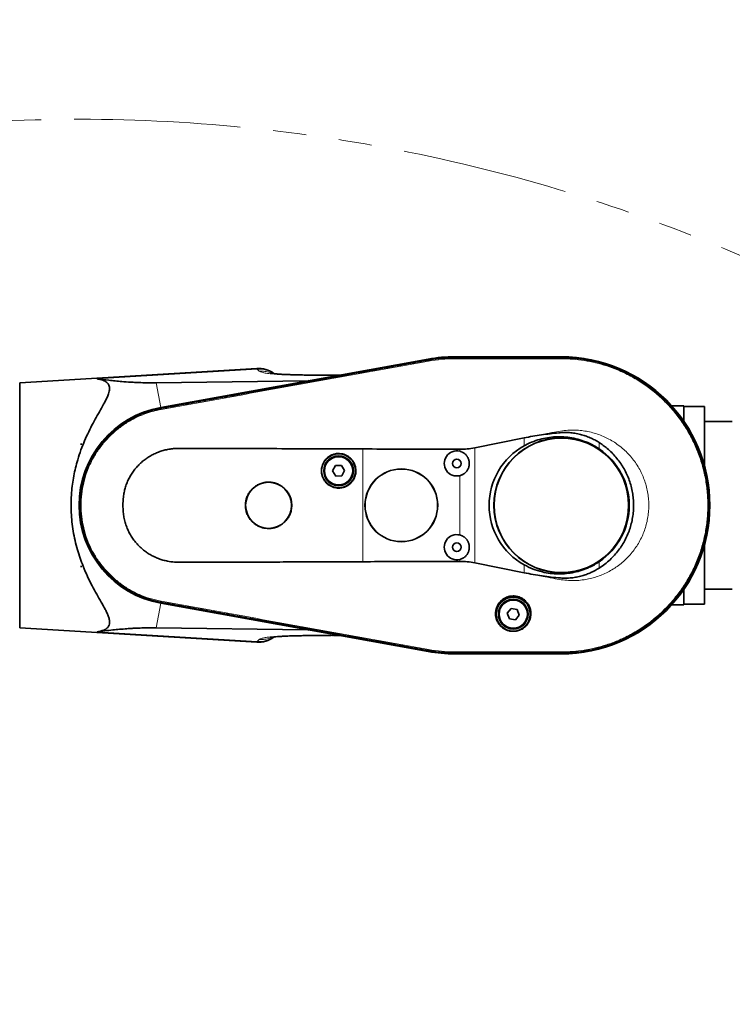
# Model space of a CAD drawing. Header units: millimetres. Extents: x 0 to 14900, y 0 to 10500.
# Tile 27 of 59: x 4832 to 5514, y 6183 to 7124. Entities that reach past the tile are written whole.
import ezdxf

# ---------------------------------------------------------------- set-up
doc = ezdxf.new("R2010")
doc.units = ezdxf.units.MM
doc.header["$LTSCALE"] = 25
doc.linetypes.add('PHANTOM', pattern=[12.7, 6.35, -1.27, 1.27, -1.27, 1.27, -1.27])
doc.styles.add('SLDTEXTSTYLE0', font='TXT', dxfattribs={"width": 0.605})
doc.dimstyles.new('SLDDIMSTYLE0', dxfattribs={"dimtxt": 87.5, "dimasz": 87.5, "dimexe": 0, "dimexo": 0.0625, "dimgap": 21.875, "dimtad": 1, "dimdec": 0, "dimrnd": 1e-09, "dimzin": 12, "dimdsep": 46, "dimtxsty": 'SLDTEXTSTYLE0', "dimsah": 1, "dimcen": 0.09, "dimadec": 0, "dimazin": 3, "dimtfac": 1, "dimtofl": 0, "dimtmove": 0, "dimatfit": 3, "dimfxl": 1, "dimfrac": 2, "dimtolj": 1, "dimtzin": 12, "dimarcsym": 0})

# ---------------------------------------------------------------- blocks, each defined once
blk = doc.blocks.new('_D_5')
at = {"color": 7, "linetype": 'Continuous', "lineweight": 0}
for p, q in [((3807.99, 8065.25), (7066.98, 8065.25)), ((7029.48, 8065.25), (7029.48, 4545.24)), ((3838.89, 4545.24), (7066.98, 4545.24))]:
    blk.add_line(p, q, dxfattribs=at)
at = {"color": 7, "linetype": 'Continuous', "lineweight": 18}
for points in [[(7029.48, 8065.25), (7016.98, 7977.75), (7041.98, 7977.75)], [(7029.48, 4545.24), (7041.98, 4632.74), (7016.98, 4632.74)]]:
    blk.add_solid(points, dxfattribs=at)
at = {"color": 7, "linetype": 'Continuous', "lineweight": 18, "insert": (6916.69, 6171.57), "char_height": 87.5, "attachment_point": 1, "rotation": 90, "style": 'SLDTEXTSTYLE0'}
blk.add_mtext('3520', dxfattribs=at)

msp = doc.modelspace()

# ---------------------------------------------------------------- linework, layer by layer
at = {"color": 7, "linetype": 'Continuous', "lineweight": 35}
for p, q in [((5223.4175951, 6799.9958281), (4967.3980144, 6753.7290551)), ((4967.4109196, 6753.6249279), (5223.2498295, 6799.8752487)), ((5223.3845689, 6799.0987956), (5223.3900177, 6799.0997817)), ((5350.4923585, 6802.2433282), (5248.4923585, 6802.2433282)), ((5248.4923585, 6802.1385659), (5350.4923585, 6802.1385659)), ((5248.4923585, 6801.3483913), (5248.4990783, 6801.3483892)), ((5350.4861179, 6801.3489917), (5350.4923585, 6801.3489939)), ((5059.1753507, 6791.107854), (4832.4923585, 6777.2433282)), ((5131.9481104, 6784.5431416), (5136.2012141, 6784.6846255)), ((5137.9044154, 6784.6217557), (5136.2012141, 6784.6846255)), ((4832.4923585, 6777.2433282), (4832.4923585, 6543.2433282)), ((4963.1349636, 6777.3188671), (5108.2961072, 6779.2710678)), ((4967.5447636, 6752.8845542), (4967.5588697, 6752.8870985)), ((5467.4923615, 6755.2433282), (5456.0338196, 6755.2433282)), ((5467.4923615, 6755.2433282), (5467.4923615, 6740.7107087)), ((5487.4923615, 6754.7433282), (5467.4923615, 6754.7433282)), ((5487.4923615, 6754.7433282), (5487.4923615, 6697.5930163)), ((5513.9923615, 6740.2433282), (5487.4923615, 6740.2433282)), ((4890.5428806, 6718.5715235), (4890.5428806, 6718.7433282)), ((4891.9035348, 6718.7433282), (4890.5428806, 6718.5715235)), ((4890.5428806, 6718.7433282), (4890.6261017, 6718.7433282)), ((4890.6261017, 6718.7433282), (4890.5428806, 6718.5715235)), ((4890.6261017, 6718.7433282), (4891.9035348, 6718.7433282)), ((5267.6635991, 6715.2909217), (5314.9251773, 6724.7874852)), ((5134.4548531, 6698.1532054), (5131.7215274, 6693.0677099)), ((5131.7215274, 6693.0677099), (5134.7590329, 6688.1578327)), ((5140.2256842, 6698.3288237), (5134.4548531, 6698.1532054)), ((5143.2631896, 6693.4189465), (5140.2256842, 6698.3288237)), ((5140.529864, 6688.333451), (5143.2631896, 6693.4189465)), ((5134.7590329, 6688.1578327), (5140.529864, 6688.333451)), ((5487.4923615, 6622.8936401), (5487.4923615, 6565.7433282)), ((4890.5428806, 6601.915133), (4891.9035348, 6601.7433282)), ((4890.5428806, 6601.7433282), (4890.5428806, 6601.915133)), ((4890.5428806, 6601.915133), (4890.6261017, 6601.7433282)), ((4890.6261017, 6601.7433282), (4890.5428806, 6601.7433282)), ((4890.6261017, 6601.7433282), (4891.9035348, 6601.7433282)), ((5314.9251773, 6595.6932965), (5267.6635991, 6605.1888323)), ((5467.4923615, 6579.7759478), (5467.4923615, 6565.2433282)), ((5487.4923615, 6580.2433282), (5513.9923615, 6580.2433282)), ((4967.3865434, 6566.759675), (5223.0446579, 6520.5258292)), ((5223.2498295, 6520.6114078), (4967.4109196, 6566.8617286)), ((4967.5557069, 6567.6004162), (4967.5448142, 6567.6023817)), ((5302.483998, 6561.6562592), (5298.8004426, 6557.2105025)), ((5308.175914, 6560.6890849), (5302.483998, 6561.6562592)), ((5310.1842745, 6555.2761539), (5308.175914, 6560.6890849)), ((5456.0338196, 6565.2433282), (5467.4923615, 6565.2433282)), ((5467.4923615, 6565.7433282), (5487.4923615, 6565.7433282)), ((5298.8004426, 6557.2105025), (5300.8088031, 6551.7975715)), ((5300.8088031, 6551.7975715), (5306.500719, 6550.8303973)), ((5306.500719, 6550.8303973), (5310.1842745, 6555.2761539)), ((4832.4923585, 6543.2433282), (5059.1726714, 6529.3789663)), ((5108.1459074, 6541.2248078), (4963.1201644, 6543.167988)), ((5131.5578394, 6535.8957734), (5131.9735082, 6535.886417)), ((5137.8047847, 6535.8612231), (5136.2012349, 6535.8020317)), ((5223.390017, 6521.386871), (5223.3845688, 6521.387857)), ((5248.4990784, 6519.1382638), (5248.4923585, 6519.1382617)), ((5350.4923585, 6518.3480905), (5248.4923585, 6518.3480905)), ((5248.4923585, 6518.2433282), (5350.4923585, 6518.2433282)), ((5350.4923585, 6519.1372979), (5350.4833125, 6519.1373021))]:
    msp.add_line(p, q, dxfattribs=at)
at = {"color": 8, "linetype": 'Continuous', "lineweight": 18}
for p, q in [((5223.3900177, 6799.0997817), (5223.2498295, 6799.8752487)), ((5223.5727018, 6798.0892436), (5223.3845689, 6799.0987956)), ((5248.4923585, 6801.3483913), (5248.4923585, 6802.1385659)), ((5248.4923585, 6800.3223339), (5248.4990783, 6801.3483892)), ((5350.4861179, 6801.3489917), (5350.4923585, 6800.3229318)), ((5350.4923585, 6801.3489939), (5350.4923585, 6802.1385659)), ((5059.7463473, 6790.3270017), (4906.7345927, 6781.0267254)), ((5061.6694618, 6788.4038872), (5059.7463473, 6790.3270017)), ((5108.2961072, 6779.2710678), (5137.9044154, 6784.6217557)), ((4963.1349636, 6777.3188671), (4967.3980144, 6753.7290551)), ((4967.5447636, 6752.8845542), (4967.4109196, 6753.6249279)), ((4967.7298994, 6751.860455), (4967.5588697, 6752.8870985)), ((5314.9251773, 6717.1447029), (5314.9251773, 6724.7874852)), ((5386.7303789, 6720.201095), (5386.7303789, 6714.128393)), ((5160.4923585, 6606.3520356), (5160.4923585, 6714.1275637)), ((5253.3025588, 6711.9096376), (5253.3025588, 6713.7618089)), ((5267.6635991, 6715.2909217), (5267.6635991, 6605.1888323)), ((5253.3025588, 6631.9096376), (5253.3025588, 6688.5770188)), ((5253.3025588, 6606.7177208), (5253.3025588, 6608.5770188)), ((5386.7303789, 6606.3582635), (5386.7303789, 6600.2798063)), ((5314.9251773, 6595.6932965), (5314.9251773, 6603.3419535)), ((4967.729947, 6568.6264653), (4967.5557069, 6567.6004162)), ((4963.1201644, 6543.167988), (4967.3865434, 6566.759675)), ((4967.5448142, 6567.6023817), (4967.4109196, 6566.8617286)), ((5059.7463473, 6530.1596548), (4906.7345927, 6539.459931)), ((5137.8047847, 6535.8612231), (5108.1459074, 6541.2248078)), ((5059.7463473, 6530.1596548), (5061.6694618, 6532.0827692)), ((5223.390017, 6521.386871), (5223.2498295, 6520.6114078)), ((5223.5727014, 6522.3974105), (5223.3845688, 6521.387857)), ((5248.4923585, 6520.1643205), (5248.4990784, 6519.1382638)), ((5248.4923585, 6519.1382617), (5248.4923585, 6518.3480905)), ((5350.4923585, 6520.163365), (5350.4833125, 6519.1373021)), ((5350.4923585, 6519.1372979), (5350.4923585, 6518.3480905))]:
    msp.add_line(p, q, dxfattribs=at)
at = {"color": 7, "linetype": 'Continuous', "lineweight": 35}
for centre, radius in [((5350.4923585, 6660.2433282), 64.4769774), ((5350.4923585, 6660.2433282), 64.330127), ((5137.4923585, 6693.2433282), 16.25), ((5137.4923585, 6693.2433282), 14.25), ((5137.4923585, 6693.2433282), 13.5), ((5250.4923585, 6700.2433282), 4.15), ((5197.4923585, 6660.2433282), 34.7797384), ((5197.4923585, 6660.2433282), 34.7011267), ((5070.4923585, 6660.2433282), 22.0019772), ((5250.4923585, 6620.2433282), 4.15), ((5304.4923585, 6556.2433282), 16.25), ((5304.4923585, 6556.2433282), 14.25), ((5304.4923585, 6556.2433282), 13.5)]:
    msp.add_circle(centre, radius, dxfattribs=at)
at = {"color": 8, "linetype": 'Continuous', "lineweight": 18}
for centre in [(5137.4923585, 6693.2433282), (5304.4923585, 6556.2433282)]:
    msp.add_circle(centre, 13.85, dxfattribs=at)
at = {"color": 7, "linetype": 'Continuous', "lineweight": 18}
msp.add_arc((3757.9923585, 5325.2433282), 2740.01, 5.0785834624, 154.8428782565, dxfattribs=at)
at = {"color": 7, "linetype": 'PHANTOM', "lineweight": 18}
msp.add_arc((4888.6758285, 5424.1577751), 1605.01, 5.1344227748, 102.1581866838, dxfattribs=at)
at = {"color": 7, "linetype": 'Continuous', "lineweight": 35}
for centre, radius, start, end in [((5248.4923585, 6660.2433282), 141.8952377, 90, 100.2472045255), ((5248.4923585, 6661.2433282), 141, 90, 100.2436917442), ((5350.4923585, 6660.2433282), 142, 270, 90), ((5350.4923585, 6660.2433282), 141.8952377, 270, 90), ((5060.6503522, 6766.1513517), 25, 53.2450592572, 93.3846713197), ((4984.2923585, 6660.2433282), 95, 100.2436917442, 259.7492778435), ((4984.2923585, 6660.2433282), 94.8952377, 100.2472045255, 259.7527954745), ((5250.4923585, 6700.2433282), 12, 76.4565108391, 283.5434891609), ((5350.4923585, 6660.2433282), 64.9368487, 303.9210618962, 56.0789381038), ((5250.4923585, 6620.2433282), 12, 76.4565108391, 283.5434891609), ((5060.6503522, 6554.3353047), 25, 266.6121727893, 306.739905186), ((5248.4923585, 6660.2433282), 141.8952377, 259.7527954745, 270), ((5248.4923585, 6661.2433282), 143, 259.7492778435, 270)]:
    msp.add_arc(centre, radius, start, end, dxfattribs=at)
at = {"color": 8, "linetype": 'Continuous', "lineweight": 18}
for centre, radius, start, end in [((5061.5632249, 6765.7479745), 24.6460873, 55.9717387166, 94.2276054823), ((5061.5570203, 6554.7619247), 24.6688107, 265.7907457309, 304.0398027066)]:
    msp.add_arc(centre, radius, start, end, dxfattribs=at)
at = {"color": 7, "linetype": 'Continuous', "lineweight": 35}
for centre, major_axis, ratio, start_param, end_param in [((5135.6036054, 6790.2236437), (-4.1026518, 5.0626401), 0.5859279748, 2.6685816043, 2.8302501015), ((5123.0785036, 6787.9601604), (15.8515266, 8.3333116), 0.1553294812, 3.4379656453, 3.5996341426), ((5346.554251, 6660.2433282), (65.1921996, 0), 0.9981737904, 2.0773499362, 4.205835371), ((5122.9120033, 6532.5367434), (15.8351561, -8.332127), 0.1555134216, 2.6834198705, 2.845177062), ((5135.5051004, 6530.2593766), (4.1015036, 5.0626932), 0.5860410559, 0.3112158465, 0.472973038)]:
    msp.add_ellipse(centre, major_axis=major_axis, ratio=ratio, start_param=start_param, end_param=end_param, dxfattribs=at)
for points, knots in [([(4967.5588697, 6752.8870985), (4970.8452439, 6753.480804), (4977.4179296, 6754.6682036), (4987.275831, 6756.4538045), (5000.4211305, 6758.8289626), (5016.8525756, 6761.7942945), (5043.1428634, 6766.5434309), (5076.0057431, 6772.477239), (5115.4411589, 6779.5997986), (5148.3039933, 6785.5353023), (5174.5942324, 6790.2842504), (5191.0256279, 6793.2524002), (5204.0867006, 6795.6129175), (5213.7777153, 6797.362096), (5220.1822829, 6798.5198954), (5223.3845689, 6799.0987956)], [0, 0, 0, 0, 0.0385379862, 0.07707524, 0.1156129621, 0.1926873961, 0.2697618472, 0.4239107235, 0.5780595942, 0.7322084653, 0.8092829, 0.8863573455, 0.924894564, 0.9624472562, 1, 1, 1, 1]), ([(5223.3900177, 6799.0997817), (5226.6853192, 6799.6245251), (5232.4837624, 6800.5478684), (5240.8759645, 6801.2246515), (5245.9511042, 6801.3071048), (5248.4923585, 6801.3483913)], [0, 0, 0, 0, 0.39660071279, 0.6978622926, 1, 1, 1, 1]), ([(5248.4990783, 6801.3483892), (5251.8339842, 6801.3480929), (5258.5037217, 6801.3475003), (5271.8430956, 6801.3491921), (5288.5172816, 6801.3481722), (5308.8499159, 6801.3482388), (5326.0095411, 6801.349065), (5339.9961691, 6801.3473343), (5346.9894564, 6801.3484392), (5350.4861179, 6801.3489917)], [0, 0, 0, 0, 0.0980979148, 0.1961936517, 0.3923850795, 0.5885764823, 0.7942879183, 0.8971434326, 1, 1, 1, 1]), ([(5350.4923585, 6801.3489939), (5353.8572929, 6801.2793566), (5360.5868602, 6801.1400883), (5370.6462044, 6800.0128408), (5380.6025245, 6798.2234525), (5390.4210027, 6795.7068317), (5400.0172018, 6792.5006207), (5409.3748411, 6788.6075884), (5418.4142521, 6784.0625187), (5427.1196019, 6778.8725592), (5435.4164088, 6773.0818058), (5443.2902351, 6766.7004397), (5450.6739792, 6759.7830819), (5457.5548733, 6752.3418476), (5463.8741348, 6744.4401701), (5469.6205507, 6736.0916582), (5474.7451705, 6727.3676754), (5479.2392863, 6718.2835289), (5483.06436, 6708.9166534), (5486.2137337, 6699.2833701), (5488.6606005, 6689.4659185), (5490.4006569, 6679.48138), (5491.4189686, 6669.414966), (5491.7137633, 6659.2842272), (5491.2826781, 6649.1756355), (5490.1264897, 6639.1067747), (5488.2548817, 6629.1635944), (5485.6709249, 6619.3634907), (5482.3970814, 6609.7900138), (5478.438984, 6600.45984), (5473.8304335, 6591.452584), (5468.5794155, 6582.7839245), (5462.7305112, 6574.5280095), (5456.2940506, 6566.6991641), (5449.3250995, 6559.3640986), (5441.8357588, 6552.5355969), (5433.889914, 6546.2719607), (5425.5012685, 6540.5842757), (5416.7414369, 6535.5211452), (5407.6258823, 6531.0911669), (5398.2326545, 6527.3312001), (5388.5773855, 6524.2500097), (5378.7425863, 6521.8710738), (5369.0784192, 6520.2675684), (5359.6524627, 6519.3085655), (5353.5500281, 6519.1944675), (5350.4923585, 6519.1372979)], [0, 0, 0, 0, 0.0227722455, 0.0455424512, 0.0684304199, 0.0912006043, 0.1140888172, 0.1368589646, 0.1597465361, 0.1825166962, 0.2054044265, 0.2281745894, 0.251062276, 0.2738324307, 0.2967200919, 0.3194902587, 0.3423779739, 0.3651481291, 0.3880357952, 0.4108059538, 0.4336936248, 0.4564637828, 0.4793514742, 0.5021216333, 0.5250092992, 0.547779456, 0.5706671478, 0.5934373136, 0.6163249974, 0.6390951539, 0.6619828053, 0.6847529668, 0.7076406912, 0.7304108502, 0.753298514, 0.776068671, 0.7989563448, 0.8217265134, 0.8446142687, 0.8673844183, 0.8902719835, 0.913042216, 0.9359306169, 0.958700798, 0.9793067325, 1, 1, 1, 1]), ([(5131.9472579, 6784.6106724), (5130.9932474, 6784.5895593), (5127.4364322, 6784.5108439), (5121.8156017, 6784.4928727), (5115.2701201, 6784.5263158), (5109.5823783, 6784.628755), (5104.2540388, 6784.771948), (5099.0827923, 6784.8870456), (5094.1185989, 6785.0148143), (5089.6252537, 6785.1560723), (5085.4650833, 6785.3224666), (5081.6243903, 6785.524362), (5078.5701312, 6785.7424271), (5076.2297717, 6785.9620079), (5074.5403058, 6786.1627671), (5073.5123199, 6786.3080896), (5072.9824659, 6786.3930302), (5072.9213027, 6786.3943381), (5072.8930101, 6786.3949431)], [0, 0, 0, 0, 0.0354510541, 0.1321713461, 0.2210793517, 0.302043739, 0.3757689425, 0.4584586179, 0.5314566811, 0.6009833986, 0.6707245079, 0.7406671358, 0.8117431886, 0.8600693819, 0.9074549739, 0.9491422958, 0.9764744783, 1, 1, 1, 1]), ([(4906.7345927, 6539.459931), (4908.1329463, 6539.6911107), (4910.6261841, 6540.1032997), (4913.6253624, 6541.2439723), (4915.9362414, 6542.6830815), (4917.5724747, 6544.571554), (4918.4367176, 6546.9151496), (4918.5115195, 6549.6890008), (4917.8219629, 6552.8328748), (4916.5196465, 6556.2712411), (4914.808345, 6559.8673856), (4912.7492294, 6563.7214359), (4909.9065844, 6568.7690975), (4906.1995476, 6575.2301774), (4901.7285307, 6583.3907113), (4897.2959126, 6592.2642304), (4893.432293, 6601.0989318), (4890.2149916, 6609.6758599), (4887.6029167, 6617.8724281), (4885.3682101, 6626.4794562), (4883.6078659, 6635.3491351), (4882.3687678, 6644.3825402), (4881.6695262, 6653.5672123), (4881.5409101, 6662.9564229), (4881.9909394, 6671.9608615), (4882.9142521, 6680.4390162), (4884.2082501, 6688.3803506), (4885.910978, 6696.219112), (4888.1715262, 6704.5485746), (4891.0502177, 6713.2263179), (4894.5891229, 6722.1573019), (4898.490415, 6730.688186), (4902.6065315, 6738.7315684), (4906.7637833, 6746.2446527), (4910.4543018, 6752.6752801), (4913.3837588, 6757.907298), (4915.5488075, 6762.0986795), (4917.0018225, 6765.3960302), (4917.9086437, 6768.1087355), (4918.3867769, 6770.3123553), (4918.5015998, 6772.3434377), (4918.2296159, 6774.1765705), (4917.5556627, 6775.7859963), (4916.5056637, 6777.1790619), (4915.0936808, 6778.3568954), (4913.0779746, 6779.4784856), (4910.3500056, 6780.4464905), (4907.9430301, 6780.8327842), (4906.7345927, 6781.0267254)], [0, 0, 0, 0, 0.022977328, 0.0409681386, 0.0591241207, 0.0784023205, 0.0964497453, 0.1148002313, 0.1343479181, 0.152120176, 0.1700937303, 0.1880732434, 0.206258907, 0.2372394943, 0.2684430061, 0.3002916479, 0.3323774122, 0.356964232, 0.3816924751, 0.4069112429, 0.4323224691, 0.4569179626, 0.4817235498, 0.5072203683, 0.5329645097, 0.5548506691, 0.5768830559, 0.5993481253, 0.621949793, 0.6503438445, 0.6789579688, 0.7081852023, 0.7375962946, 0.7666060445, 0.7957922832, 0.8182166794, 0.8370334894, 0.8559773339, 0.8689447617, 0.8819094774, 0.8950638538, 0.9082168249, 0.9212123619, 0.9342093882, 0.9473995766, 0.9605925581, 0.9802152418, 1, 1, 1, 1]), ([(4906.7345927, 6781.0267254), (4910.3686984, 6780.5790754), (4915.8266031, 6779.9067694), (4923.7575441, 6779.0959898), (4930.6054438, 6778.4819275), (4937.1731093, 6778.0039994), (4943.4104249, 6777.663555), (4948.8694142, 6777.4397027), (4954.1487016, 6777.3157635), (4959.1288208, 6777.2810003), (4961.7997765, 6777.3062467), (4963.1349636, 6777.3188671)], [0, 0, 0, 0, 0.2430467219, 0.3650212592, 0.486978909, 0.6418181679, 0.7199882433, 0.7981331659, 0.8980310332, 0.9490266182, 1, 1, 1, 1]), ([(4967.5448142, 6567.6023817), (4965.8998228, 6567.9264258), (4962.6048198, 6568.5755031), (4956.8494147, 6570.1223603), (4950.3085678, 6572.3354856), (4943.1357976, 6575.4616521), (4936.2303881, 6579.1779812), (4929.6729837, 6583.4457343), (4923.4786799, 6588.253786), (4917.7185002, 6593.5473428), (4912.4057092, 6599.3140787), (4907.6009541, 6605.487675), (4903.3157645, 6612.0537686), (4899.5636443, 6619.0031065), (4896.3720628, 6626.3309348), (4893.823387, 6633.8882479), (4891.9337343, 6641.5778765), (4890.704142, 6649.3052364), (4890.1191294, 6657.125822), (4890.1849765, 6664.9492565), (4890.9015003, 6672.7571738), (4892.2608535, 6680.4601668), (4894.2596326, 6688.0409554), (4896.89918, 6695.4835351), (4900.1948723, 6702.7640912), (4904.0926649, 6709.7217403), (4908.5310593, 6716.2793654), (4913.4396234, 6722.3725071), (4918.8488481, 6728.0494443), (4924.6970581, 6733.2450582), (4930.9706115, 6737.9479723), (4937.6106511, 6742.1123065), (4944.604056, 6745.7242073), (4951.9417429, 6748.7700759), (4958.3131459, 6750.7914835), (4963.5509583, 6752.110718), (4966.2126286, 6752.6264409), (4967.5447636, 6752.8845542)], [0, 0, 0, 0, 0.0191950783, 0.0384487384, 0.0682124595, 0.0981828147, 0.1279465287, 0.1579168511, 0.1876764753, 0.2176427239, 0.2474023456, 0.2773684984, 0.3071260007, 0.3370901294, 0.3677056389, 0.3985461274, 0.4283105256, 0.4582816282, 0.4880460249, 0.5180169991, 0.5477716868, 0.5777329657, 0.6074876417, 0.6374486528, 0.668060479, 0.698897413, 0.7286645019, 0.7586382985, 0.7883964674, 0.81836129, 0.8481194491, 0.8780841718, 0.9080147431, 0.938155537, 0.96895921, 0.9844644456, 1, 1, 1, 1]), ([(5314.9251773, 6724.7874852), (5320.4055562, 6725.7537739), (5328.6330706, 6727.2044317), (5339.6879818, 6728.6856279), (5346.9385275, 6729.4972542), (5353.141999, 6729.892499), (5358.3271909, 6729.7790918), (5363.525888, 6729.1660157), (5368.5698465, 6728.1333014), (5373.3779473, 6726.7122267), (5377.9663857, 6724.936168), (5382.4520458, 6722.800542), (5385.3042574, 6721.0675837), (5386.7303789, 6720.201095)], [0, 0, 0, 0, 0.225839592, 0.3390456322, 0.4522372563, 0.5215445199, 0.590804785, 0.6620692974, 0.7333342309, 0.7991181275, 0.8649046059, 0.9324515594, 1, 1, 1, 1]), ([(5314.9251773, 6717.1447029), (5316.7471882, 6718.0920735), (5320.3912329, 6719.9868268), (5326.6256788, 6722.3789295), (5333.5572293, 6724.3039433), (5341.1663048, 6725.5233182), (5348.8963658, 6725.9091537), (5356.6541272, 6725.4079696), (5364.3427354, 6724.0481339), (5372.0181036, 6721.765299), (5379.5906123, 6718.5616365), (5384.3504892, 6715.6061206), (5386.7303789, 6714.128393)], [0, 0, 0, 0, 0.0815939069, 0.1631888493, 0.2649216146, 0.366971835, 0.468706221, 0.5716789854, 0.6749802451, 0.7779467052, 0.8889756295, 1, 1, 1, 1]), ([(5386.7303789, 6720.201095), (5388.0381599, 6719.3286783), (5390.659477, 6717.5800056), (5394.6685358, 6714.3902365), (5398.7482165, 6710.6520078), (5402.7991724, 6706.2507612), (5406.5091525, 6701.4677291), (5409.7915925, 6696.3998891), (5412.610046, 6691.1118643), (5414.9726589, 6685.6234085), (5416.8893852, 6679.887558), (5418.3026053, 6674.0244539), (5419.2105891, 6668.1095797), (5419.6201201, 6662.1580634), (5419.5355124, 6656.1215125), (5418.9312823, 6650.1273877), (5417.8303062, 6644.2482794), (5416.252631, 6638.493281), (5414.1690911, 6632.8249475), (5411.6142964, 6627.3660137), (5408.6280029, 6622.1789071), (5405.2294026, 6617.2686556), (5401.3875586, 6612.6020769), (5397.0168802, 6608.1528754), (5392.1609121, 6603.9613444), (5388.5456358, 6601.510429), (5386.7303789, 6600.2798063)], [0, 0, 0, 0, 0.0330668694, 0.0662792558, 0.107686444, 0.149383, 0.1919893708, 0.2349073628, 0.2762750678, 0.3179315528, 0.3604954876, 0.4033734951, 0.4446776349, 0.4862686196, 0.528757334, 0.5715584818, 0.6128738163, 0.6544737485, 0.6969769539, 0.7397932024, 0.7811399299, 0.822773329, 0.8653095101, 0.9081594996, 0.9538862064, 1, 1, 1, 1]), ([(5160.4923585, 6714.1275637), (5148.3508892, 6714.1743243), (5124.0653436, 6714.2678557), (5087.6455102, 6714.3808923), (5051.2426693, 6714.4649561), (5021.8871804, 6714.5620572), (4999.5740968, 6714.5394231), (4987.8490969, 6714.7173252), (4979.6889494, 6714.4968839), (4975.1192783, 6713.9294535), (4970.682042, 6712.8947163), (4966.3561807, 6711.6032092), (4962.1746471, 6709.8979537), (4958.0952301, 6707.8461765), (4954.2213793, 6705.4485719), (4950.5944739, 6702.7488896), (4947.2117272, 6699.7649355), (4944.057997, 6696.4608885), (4941.2311752, 6692.9094744), (4938.747935, 6689.1705686), (4936.6099551, 6685.252714), (4934.8007713, 6681.1026968), (4933.3854972, 6676.8699953), (4932.3645247, 6672.6197816), (4931.453827, 6666.9490076), (4931.1320805, 6660.9924136), (4931.3854062, 6654.8494384), (4931.9663108, 6649.9793468), (4932.9632829, 6645.1187459), (4934.3973952, 6640.4455068), (4936.2289417, 6636.0209564), (4938.4204044, 6631.8417019), (4941.0328215, 6627.8363042), (4943.9102932, 6624.2000877), (4946.9750469, 6620.960153), (4950.1723635, 6618.0841169), (4953.6321419, 6615.4498413), (4957.3356086, 6613.0833576), (4961.2476185, 6611.021333), (4965.3188598, 6609.2695627), (4969.5423993, 6607.889515), (4974.5861233, 6606.6382218), (4980.5453917, 6605.8599265), (4989.6249635, 6605.8318707), (5005.4018786, 6605.9503737), (5027.8909034, 6605.9395372), (5054.6148665, 6606.0194693), (5081.192276, 6606.0831824), (5116.4262622, 6606.1860785), (5142.8643398, 6606.2856468), (5160.4923585, 6606.3520356)], [0, 0, 0, 0, 0.0696138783, 0.1392427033, 0.2088573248, 0.2784735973, 0.3078179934, 0.3371682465, 0.3459844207, 0.3548500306, 0.3636710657, 0.3722513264, 0.3808933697, 0.3897217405, 0.3986150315, 0.4071963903, 0.4158370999, 0.4246695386, 0.4335710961, 0.4420347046, 0.4505609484, 0.45928901, 0.4680878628, 0.476205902, 0.4843759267, 0.501027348, 0.5102876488, 0.51960556, 0.5291314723, 0.5387438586, 0.5476742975, 0.5566802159, 0.5659250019, 0.5752500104, 0.5834394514, 0.5916824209, 0.6000915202, 0.6085572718, 0.6170629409, 0.6256252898, 0.6341320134, 0.6426943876, 0.6555932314, 0.6686726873, 0.6949790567, 0.746437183, 0.7979143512, 0.848418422, 0.8989305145, 1, 1, 1, 1]), ([(5154.0039669, 6693.2433282), (5153.9618696, 6694.158545), (5153.8981729, 6695.5433444), (5153.5013775, 6697.359986), (5153.1305681, 6698.5902228), (5152.5871514, 6699.9962231), (5151.7575608, 6701.6611106), (5150.6402076, 6703.293694), (5149.1921276, 6704.9571298), (5147.8003967, 6706.1994452), (5146.2691387, 6707.2503121), (5144.6553826, 6708.1680824), (5142.9312682, 6708.8792904), (5141.1391501, 6709.3638118), (5139.3128618, 6709.6955494), (5137.4508135, 6709.7958959), (5135.5995877, 6709.6598827), (5133.7665898, 6709.3684067), (5131.9763858, 6708.846765), (5130.2745567, 6708.1056769), (5128.641283, 6707.2238906), (5127.1244842, 6706.1389732), (5125.7637869, 6704.876375), (5124.8265335, 6703.846485), (5123.9831441, 6702.748037), (5123.227149, 6701.570365), (5122.5756858, 6700.3356046), (5121.8508761, 6698.6265257), (5121.3438392, 6696.8311304), (5121.0018513, 6694.5401889), (5120.9610154, 6692.6752047), (5121.1537827, 6690.8284472), (5121.5027274, 6689.0046225), (5122.0814738, 6687.231503), (5122.8745945, 6685.5526147), (5123.8074962, 6683.9471382), (5124.9405324, 6682.4655403), (5126.2445035, 6681.1439336), (5127.3069994, 6680.2363044), (5128.4384541, 6679.4245001), (5129.6271842, 6678.7137961), (5130.8844847, 6678.0991414), (5132.1866982, 6677.5948403), (5133.96806, 6677.0729127), (5135.8095313, 6676.7772627), (5137.665019, 6676.7179059), (5139.5186607, 6676.8150927), (5141.3539161, 6677.1457053), (5143.1242931, 6677.7038633), (5144.8411708, 6678.409125), (5146.4634763, 6679.3285425), (5147.9493135, 6680.4411991), (5149.3360704, 6681.6750064), (5150.5627696, 6683.0797018), (5151.596687, 6684.6214123), (5152.2720701, 6685.8392754), (5152.8401654, 6687.1022612), (5153.3056653, 6688.4223092), (5153.6833698, 6689.8885473), (5153.9507909, 6691.5018085), (5153.986176, 6692.6606764), (5154.0039669, 6693.2433282)], [0, 0, 0, 0, 0.0264541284, 0.0400273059, 0.0537003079, 0.0636153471, 0.0836322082, 0.1074027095, 0.1206421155, 0.1474258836, 0.1610979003, 0.1743470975, 0.2011145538, 0.2147843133, 0.2280317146, 0.2547954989, 0.2684633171, 0.2817103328, 0.3084732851, 0.3221406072, 0.3353887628, 0.3621539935, 0.3758224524, 0.3890723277, 0.4024150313, 0.4158647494, 0.429535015, 0.4427741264, 0.4695571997, 0.483228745, 0.5097772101, 0.5232527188, 0.5369246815, 0.56347321, 0.5769487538, 0.5906207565, 0.6171690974, 0.6306445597, 0.6443164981, 0.65756725, 0.6709108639, 0.6843615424, 0.6980328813, 0.7112821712, 0.7380498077, 0.7517196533, 0.7649672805, 0.7917315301, 0.8053995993, 0.8186465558, 0.8454093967, 0.8590766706, 0.8723245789, 0.8990893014, 0.9127574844, 0.9260074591, 0.9393502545, 0.9528000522, 0.9664703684, 0.9831420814, 1, 1, 1, 1]), ([(5160.4923585, 6714.1275637), (5184.7743469, 6713.9824401), (5215.7108923, 6713.7975449), (5246.647902, 6713.768135), (5253.3025588, 6713.7618089)], [0, 0, 0, 0, 0.7848965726, 1, 1, 1, 1]), ([(5253.3025588, 6713.7618089), (5255.7033681, 6713.8282874), (5260.5348675, 6713.9620718), (5265.277578, 6714.8461492), (5267.6635991, 6715.2909217)], [0, 0, 0, 0, 0.4969077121, 1, 1, 1, 1]), ([(5253.3025588, 6711.9096376), (5253.5112698, 6711.8559141), (5253.9293022, 6711.74831), (5254.5462884, 6711.543639), (5255.1549567, 6711.3070501), (5255.8540876, 6710.9895172), (5256.6317307, 6710.5699744), (5257.4738122, 6710.0208466), (5258.2762571, 6709.3954609), (5259.0210449, 6708.7051717), (5259.7004322, 6707.959757), (5260.3143653, 6707.1621225), (5260.8655185, 6706.3054288), (5261.3404992, 6705.4066406), (5261.7352671, 6704.4776245), (5262.0508025, 6703.5211829), (5262.2874633, 6702.5296996), (5262.4381329, 6701.5241195), (5262.5030553, 6700.5170562), (5262.484227, 6699.5108638), (5262.3795117, 6698.4977705), (5262.1891147, 6697.4997242), (5261.9174038, 6696.5285263), (5261.567009, 6695.5857407), (5261.1333992, 6694.6648721), (5260.6238016, 6693.7861371), (5260.0461005, 6692.9592451), (5259.4031703, 6692.1848571), (5258.6888233, 6691.4587214), (5257.9166487, 6690.7975725), (5257.0972865, 6690.2081145), (5256.2338136, 6689.6894556), (5255.3183804, 6689.2416967), (5254.3401451, 6688.8559672), (5253.6553765, 6688.6718716), (5253.3025588, 6688.5770188)], [0, 0, 0, 0, 0.0201867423, 0.0404325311, 0.0608591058, 0.0813468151, 0.1123418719, 0.1435517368, 0.1754385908, 0.2075591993, 0.2385941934, 0.2698444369, 0.3017735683, 0.3339373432, 0.3649861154, 0.396250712, 0.4281963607, 0.4603774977, 0.4913996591, 0.5226374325, 0.5545552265, 0.5867079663, 0.6177167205, 0.6489405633, 0.6808423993, 0.7129783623, 0.7440119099, 0.7752606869, 0.8071882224, 0.8393503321, 0.8704000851, 0.9016656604, 0.9336123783, 0.9657946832, 1, 1, 1, 1]), ([(5092.6716751, 6660.2433282), (5092.6152332, 6661.470671), (5092.5298318, 6663.3277442), (5091.9979426, 6665.7639403), (5091.4560622, 6667.5618844), (5090.5343564, 6669.8751986), (5089.3255088, 6672.0650889), (5087.8550797, 6674.0745561), (5086.2208886, 6675.9528288), (5084.3553604, 6677.618796), (5082.3031525, 6679.0282279), (5080.1396887, 6680.2596652), (5077.8280936, 6681.2142005), (5075.4254068, 6681.8649089), (5073.5881822, 6682.1992877), (5071.739649, 6682.3781601), (5069.8631962, 6682.401302), (5067.9959527, 6682.2649485), (5065.5368608, 6681.8748746), (5063.1342439, 6681.1755248), (5060.2850228, 6679.9358673), (5058.1342755, 6678.6560912), (5056.170245, 6677.1230847), (5054.3435625, 6675.428642), (5052.7380371, 6673.5084469), (5051.3923703, 6671.4114607), (5050.5176046, 6669.7527087), (5049.545881, 6667.4595117), (5048.8662938, 6665.0512374), (5048.4993974, 6662.587936), (5048.3412961, 6660.1035815), (5048.4966646, 6657.6079254), (5048.9648187, 6655.1635226), (5049.6368742, 6652.7678052), (5050.6083099, 6650.4649382), (5051.8579182, 6648.3135055), (5053.2842727, 6646.2747332), (5054.9629266, 6644.4223359), (5056.8540703, 6642.8049446), (5058.3703456, 6641.7153059), (5059.9637729, 6640.7611008), (5061.6491904, 6639.9356204), (5063.2508955, 6639.3139501), (5065.1842733, 6638.7239742), (5067.6292022, 6638.2229299), (5070.893757, 6638.012071), (5073.8527684, 6638.2906437), (5076.2842636, 6638.8336511), (5078.0723123, 6639.3965717), (5080.3764643, 6640.3423404), (5082.5541083, 6641.575822), (5084.5485629, 6643.0689681), (5085.9443899, 6644.3108536), (5087.2244496, 6645.6572784), (5088.3991107, 6647.1218058), (5089.4426301, 6648.6775925), (5090.6500684, 6650.8551848), (5091.5808094, 6653.1781877), (5092.2415346, 6655.7425531), (5092.6003327, 6657.9069542), (5092.6478064, 6659.4616563), (5092.6716751, 6660.2433282)], [0, 0, 0, 0, 0.0264400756, 0.0400060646, 0.0536718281, 0.0669172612, 0.0936770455, 0.1073427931, 0.1205884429, 0.1473486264, 0.1610145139, 0.1742617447, 0.2010250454, 0.2146924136, 0.2279435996, 0.2412875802, 0.2547385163, 0.2684098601, 0.2816546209, 0.3084489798, 0.3221261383, 0.3486924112, 0.362177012, 0.3758582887, 0.4024196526, 0.415901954, 0.4295811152, 0.4428298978, 0.4695968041, 0.4832666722, 0.4965053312, 0.5232515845, 0.5369105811, 0.5501460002, 0.576885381, 0.5905404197, 0.6037821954, 0.6305342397, 0.6441955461, 0.6574480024, 0.6707932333, 0.6842453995, 0.6979179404, 0.7078382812, 0.7278658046, 0.751648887, 0.7782136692, 0.7916975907, 0.8053782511, 0.8186210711, 0.8454118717, 0.859087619, 0.872337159, 0.8856795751, 0.8991290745, 0.9127992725, 0.9260457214, 0.9528075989, 0.9664744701, 0.9831440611, 1, 1, 1, 1]), ([(5253.3025588, 6631.9096376), (5253.5112698, 6631.8559141), (5253.9293022, 6631.74831), (5254.5462884, 6631.543639), (5255.1549567, 6631.3070501), (5255.8540876, 6630.9895172), (5256.6317307, 6630.5699744), (5257.4738122, 6630.0208466), (5258.2762571, 6629.3954609), (5259.0210449, 6628.7051717), (5259.7004322, 6627.959757), (5260.3143653, 6627.1621225), (5260.8655185, 6626.3054288), (5261.3404992, 6625.4066406), (5261.7352671, 6624.4776245), (5262.0508025, 6623.5211829), (5262.2874633, 6622.5296996), (5262.4381329, 6621.5241195), (5262.5030553, 6620.5170562), (5262.484227, 6619.5108638), (5262.3795117, 6618.4977705), (5262.1891147, 6617.4997242), (5261.9174038, 6616.5285263), (5261.567009, 6615.5857407), (5261.1333992, 6614.6648721), (5260.6238016, 6613.7861371), (5260.0461005, 6612.9592451), (5259.4031703, 6612.1848571), (5258.6888233, 6611.4587214), (5257.9166487, 6610.7975725), (5257.0972865, 6610.2081145), (5256.2338136, 6609.6894556), (5255.3183804, 6609.2416967), (5254.3401451, 6608.8559672), (5253.6553765, 6608.6718716), (5253.3025588, 6608.5770188)], [0, 0, 0, 0, 0.0201867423, 0.0404325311, 0.0608591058, 0.0813468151, 0.1123418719, 0.1435517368, 0.1754385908, 0.2075591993, 0.2385941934, 0.2698444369, 0.3017735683, 0.3339373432, 0.3649861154, 0.396250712, 0.4281963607, 0.4603774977, 0.4913996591, 0.5226374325, 0.5545552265, 0.5867079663, 0.6177167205, 0.6489405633, 0.6808423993, 0.7129783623, 0.7440119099, 0.7752606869, 0.8071882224, 0.8393503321, 0.8704000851, 0.9016656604, 0.9336123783, 0.9657946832, 1, 1, 1, 1]), ([(5253.3025588, 6606.7177208), (5242.5333393, 6606.6945701), (5211.5964058, 6606.6280646), (5180.6598357, 6606.4609665), (5160.4923585, 6606.3520356)], [0, 0, 0, 0, 0.3481023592, 1, 1, 1, 1]), ([(5267.6635991, 6605.1888323), (5265.3065557, 6605.6288712), (5260.5642681, 6606.5142139), (5255.7327058, 6606.6496168), (5253.3025588, 6606.7177208)], [0, 0, 0, 0, 0.4970266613, 1, 1, 1, 1]), ([(5386.7303789, 6606.3582635), (5385.1886808, 6605.3736395), (5382.1052659, 6603.4043796), (5376.5780716, 6600.6207294), (5370.1644778, 6598.0942221), (5362.8385471, 6596.1124204), (5355.2945126, 6594.9235467), (5347.6167007, 6594.5915564), (5339.9004824, 6595.102375), (5331.7564509, 6596.5718489), (5323.2916202, 6599.1376839), (5317.7139568, 6601.9405478), (5314.9251773, 6603.3419535)], [0, 0, 0, 0, 0.0725510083, 0.1451028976, 0.2451983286, 0.3456041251, 0.4457067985, 0.5477574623, 0.650127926, 0.7521792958, 0.8760919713, 1, 1, 1, 1]), ([(5386.7303789, 6600.2798063), (5384.1236788, 6598.7550862), (5380.1834409, 6596.4503484), (5374.5118062, 6594.1813024), (5369.9569769, 6592.7160956), (5365.1403948, 6591.6016452), (5360.043363, 6590.854122), (5354.843863, 6590.5758903), (5348.4270032, 6590.8290865), (5340.8850364, 6591.6283547), (5329.3086591, 6593.1763669), (5320.682488, 6594.6858391), (5314.9251773, 6595.6932965)], [0, 0, 0, 0, 0.1220816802, 0.1845363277, 0.2469887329, 0.3157705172, 0.3845529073, 0.4554679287, 0.5264152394, 0.6445833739, 0.7627865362, 1, 1, 1, 1]), ([(5321.4025661, 6556.2433282), (5321.4013983, 6556.8339999), (5321.3990523, 6558.020573), (5321.1538582, 6559.8177587), (5320.7191099, 6561.6202221), (5320.1061068, 6563.2989765), (5319.3605041, 6564.8304115), (5318.512892, 6566.2193404), (5317.5081159, 6567.5537937), (5316.0651035, 6569.1165241), (5314.4337957, 6570.4530173), (5312.6707616, 6571.5335674), (5311.0001716, 6572.354507), (5309.0539355, 6573.038554), (5307.1983379, 6573.4198567), (5305.6962374, 6573.5817003), (5304.0197737, 6573.6436728), (5302.256145, 6573.5027421), (5300.5417603, 6573.1605637), (5298.8785528, 6572.6934561), (5297.2916565, 6572.0452873), (5295.7949619, 6571.2262392), (5294.3490376, 6570.2859354), (5293.0203788, 6569.1848096), (5291.586587, 6567.692655), (5290.4310063, 6566.1951134), (5289.532758, 6564.65615), (5288.6991343, 6562.8846068), (5288.1349922, 6561.2075069), (5287.7605052, 6559.3467213), (5287.5945039, 6557.894291), (5287.5554219, 6556.4007329), (5287.6534704, 6554.8710563), (5287.8928727, 6553.3411088), (5288.2778593, 6551.8183747), (5288.809797, 6550.3200234), (5289.4947759, 6548.8496332), (5290.3362902, 6547.4227271), (5291.3089353, 6546.0947436), (5292.3970718, 6544.8763538), (5293.587726, 6543.7734385), (5294.9190085, 6542.7615708), (5296.7055643, 6541.6664194), (5299.0640599, 6540.6301583), (5301.4526817, 6540.0556977), (5303.7611261, 6539.8086055), (5305.5042803, 6539.8223081), (5307.1945695, 6540.0323741), (5308.8050087, 6540.3547458), (5310.3365144, 6540.8361884), (5311.8036553, 6541.4740251), (5313.2441858, 6542.2265936), (5314.5945215, 6543.1316992), (5316.1109786, 6544.4010814), (5317.3863729, 6545.7181913), (5318.4313091, 6547.1116177), (5319.4608679, 6548.7651838), (5320.2234382, 6550.3768133), (5320.815826, 6552.2138467), (5321.2427694, 6554.0116676), (5321.3401315, 6555.371391), (5321.4025661, 6556.2433282)], [0, 0, 0, 0, 0.0177162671, 0.0355893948, 0.0539822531, 0.0725660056, 0.0879064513, 0.1033704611, 0.1192495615, 0.1352837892, 0.163011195, 0.1771350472, 0.1915246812, 0.2131834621, 0.2320796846, 0.2416479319, 0.2531352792, 0.2763850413, 0.2881725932, 0.2994881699, 0.3223671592, 0.3339488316, 0.345693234, 0.3694226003, 0.381422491, 0.4036201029, 0.4228929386, 0.4326113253, 0.4605197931, 0.4746528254, 0.488954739, 0.5041347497, 0.5194116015, 0.5349903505, 0.5506726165, 0.5665482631, 0.5825378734, 0.5989024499, 0.6154046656, 0.6305828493, 0.646034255, 0.6616318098, 0.6775452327, 0.7040458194, 0.7313343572, 0.7426229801, 0.7654963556, 0.7771101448, 0.7877254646, 0.8091850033, 0.8200434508, 0.8312189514, 0.8537838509, 0.8651832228, 0.8871975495, 0.9062953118, 0.9159191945, 0.9445701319, 0.9590775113, 0.9737580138, 1, 1, 1, 1]), ([(5223.3845688, 6521.387857), (5220.0990747, 6521.9817685), (5213.5281419, 6523.1695815), (5200.386075, 6525.5419544), (5177.3878956, 6529.6986686), (5144.5330128, 6535.6321936), (5105.1072433, 6542.7534436), (5072.2523888, 6548.6868489), (5045.9685056, 6553.4337539), (5026.255574, 6556.9925643), (5009.8281708, 6559.961763), (4996.6861921, 6562.3317241), (4986.902763, 6564.1008454), (4977.1931421, 6565.858767), (4970.7681974, 6567.0198643), (4967.5557069, 6567.6004162)], [0, 0, 0, 0, 0.0385279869, 0.0770553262, 0.1541100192, 0.3082193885, 0.4623287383, 0.616438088, 0.6934927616, 0.7705474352, 0.8476021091, 0.886129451, 0.9246574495, 0.9623285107, 1, 1, 1, 1]), ([(4963.1201644, 6543.167988), (4960.938509, 6543.1827984), (4956.5335306, 6543.212702), (4950.5842445, 6543.094364), (4945.0225158, 6542.9004293), (4939.8683295, 6542.6378508), (4934.1455926, 6542.2692878), (4927.961979, 6541.78066), (4920.9352841, 6541.1141361), (4913.8279809, 6540.3436109), (4909.1000985, 6539.7546209), (4906.7345927, 6539.459931)], [0, 0, 0, 0, 0.0839913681, 0.169586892, 0.2537964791, 0.3381598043, 0.4224793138, 0.5521873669, 0.6819295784, 0.8408595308, 1, 1, 1, 1]), ([(5072.8166576, 6534.0659622), (5072.8615048, 6534.0699734), (5072.9490548, 6534.0778042), (5073.909061, 6534.233165), (5075.4265677, 6534.4348067), (5077.6681382, 6534.6735149), (5080.8649865, 6534.9315819), (5085.1409351, 6535.1792365), (5090.587537, 6535.3988597), (5096.3812523, 6535.5587079), (5102.1888432, 6535.6867124), (5107.7045231, 6535.8209594), (5113.2282376, 6535.9446929), (5118.907825, 6535.9951511), (5124.4957607, 6535.9975632), (5128.4905828, 6535.9440311), (5130.5037008, 6535.9170545)], [0, 0, 0, 0, 0.034609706, 0.0675645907, 0.1093361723, 0.1648406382, 0.2333650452, 0.3141896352, 0.408225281, 0.5149614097, 0.5930772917, 0.67745015, 0.7688222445, 0.842425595, 0.9205932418, 1, 1, 1, 1]), ([(5136.2012349, 6535.8020317), (5135.352775, 6535.7805681), (5134.1077213, 6535.749072), (5132.9204984, 6535.8452593), (5132.5423258, 6535.8758984)], [0, 0, 0, 0, 0.68146455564, 1, 1, 1, 1]), ([(5248.4923585, 6519.1382617), (5245.1562723, 6519.2076001), (5239.2859966, 6519.3296101), (5230.9071845, 6520.1547815), (5225.8981628, 6520.9757773), (5223.390017, 6521.386871)], [0, 0, 0, 0, 0.3965944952, 0.6978593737, 1, 1, 1, 1]), ([(5350.4833125, 6519.1373021), (5347.1481236, 6519.1381296), (5340.4778002, 6519.1397848), (5327.1370076, 6519.1373454), (5310.4610901, 6519.1385056), (5290.128545, 6519.1384088), (5272.9704373, 6519.1375029), (5258.986816, 6519.1390744), (5251.9949901, 6519.138534), (5248.4990784, 6519.1382638)], [0, 0, 0, 0, 0.0981102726, 0.196218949, 0.3924363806, 0.5886532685, 0.7943265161, 0.8971632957, 1, 1, 1, 1])]:
    msp.add_open_spline(points, degree=3, knots=knots, dxfattribs=at)
at = {"color": 8, "linetype": 'Continuous', "lineweight": 18}
for points, knots in [([(4967.7298994, 6751.860455), (4981.9433, 6754.4295299), (5010.3700907, 6759.5676778), (5053.0107657, 6767.2707305), (5095.6513173, 6774.9746935), (5138.2918512, 6782.6789009), (5180.932352, 6790.38344), (5209.359252, 6795.5206424), (5223.5727018, 6798.0892436)], [0, 0, 0, 0, 0.1666667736, 0.3333334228, 0.5000000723, 0.666666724, 0.8333333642, 1, 1, 1, 1]), ([(5248.4923585, 6800.3223339), (5256.9923586, 6800.3223903), (5273.9923591, 6800.3225031), (5299.4923595, 6800.322273), (5324.9923614, 6800.3224079), (5341.9923593, 6800.3227572), (5350.4923585, 6800.3229318)], [0, 0, 0, 0, 0.249999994, 0.4999999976, 0.7499999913, 1, 1, 1, 1]), ([(5350.4923585, 6800.3229318), (5354.1749152, 6800.2387887), (5361.5209851, 6800.0709376), (5372.4663721, 6798.7214612), (5383.2821328, 6796.5817734), (5393.8997639, 6793.5792794), (5405.0850446, 6789.4428327), (5416.6761152, 6783.9575475), (5428.4768226, 6776.8778599), (5439.5338349, 6768.6726959), (5449.7223694, 6759.4299572), (5458.9574441, 6749.2404379), (5467.1578888, 6738.1811757), (5474.2343698, 6726.3753737), (5480.1075623, 6713.9499776), (5484.7522135, 6700.9826494), (5488.1126991, 6687.5711612), (5490.1288316, 6673.8825998), (5490.7953338, 6660.1163255), (5490.1108533, 6646.386361), (5488.0810021, 6632.7755843), (5484.7263751, 6619.421747), (5480.0813124, 6606.4734512), (5474.1966629, 6594.0442116), (5467.1130522, 6582.238373), (5458.9097997, 6571.1857361), (5449.6737478, 6561.0084084), (5439.4760048, 6551.7655977), (5428.4142436, 6543.5677986), (5416.6172731, 6536.4980461), (5405.014705, 6531.0129879), (5393.8192195, 6526.8814907), (5383.2109277, 6523.8886286), (5372.4288033, 6521.7604452), (5361.5078556, 6520.4140224), (5354.1722616, 6520.2471011), (5350.4923585, 6520.163365)], [0, 0, 0, 0, 0.0251070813, 0.0500843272, 0.075091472, 0.1002367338, 0.1252452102, 0.1563424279, 0.1875423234, 0.2189439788, 0.2500881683, 0.2812047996, 0.3125764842, 0.3438278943, 0.3749199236, 0.4061522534, 0.4376119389, 0.4690531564, 0.5003568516, 0.5314522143, 0.5626516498, 0.5940532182, 0.6251973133, 0.6563142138, 0.6876862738, 0.7189373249, 0.7500292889, 0.7812618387, 0.8126462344, 0.8437709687, 0.8749050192, 0.9000214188, 0.9250747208, 0.9499876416, 0.9749112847, 1, 1, 1, 1]), ([(5059.7463473, 6790.3270017), (5059.5224994, 6790.6067934), (5059.1567869, 6791.0639042), (5059.1733663, 6791.0431846), (5059.1797977, 6791.0351472)], [0, 0, 0, 0, 0.612087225, 1, 1, 1, 1]), ([(5061.6694618, 6788.4038872), (5063.4305103, 6788.4063845), (5066.9526073, 6788.4113792), (5070.815562, 6787.5930496), (5072.6792563, 6786.6292872), (5072.9833527, 6786.4720314)], [0, 0, 0, 0, 0.45558420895, 0.9111684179, 1, 1, 1, 1]), ([(5136.2012141, 6784.6846255), (5133.8329635, 6784.6287453), (5129.0310993, 6784.5154426), (5122.0393774, 6784.4575208), (5115.281637, 6784.4768989), (5108.8052672, 6784.5774606), (5102.6479954, 6784.7402264), (5096.5766432, 6784.867593), (5091.1856628, 6785.0005761), (5086.6327655, 6785.1438404), (5082.6089098, 6785.3037421), (5078.8047709, 6785.4981508), (5075.2287865, 6785.7375196), (5072.0524931, 6786.0167747), (5069.3462869, 6786.3253501), (5067.061878, 6786.6591693), (5064.7851673, 6787.0973398), (5062.7319438, 6787.6601937), (5062.0210483, 6788.1577912), (5061.6694618, 6788.4038872)], [0, 0, 0, 0, 0.068255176, 0.1383941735, 0.2109718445, 0.280927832, 0.352816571, 0.4247239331, 0.4868278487, 0.538541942, 0.5862800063, 0.6349234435, 0.685812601, 0.7348144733, 0.7795168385, 0.8232528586, 0.8662750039, 0.9338638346, 1, 1, 1, 1]), ([(4967.729947, 6568.6264653), (4964.1876853, 6569.3921882), (4957.1073971, 6570.9227186), (4946.9480427, 6574.7499298), (4937.3052603, 6579.6302578), (4928.2996273, 6585.609794), (4920.0454344, 6592.584069), (4912.6543367, 6600.471532), (4906.2228625, 6609.1567449), (4900.8398663, 6618.5273633), (4896.5780071, 6628.4609175), (4893.4905252, 6638.8176096), (4891.6219221, 6649.4616285), (4890.9987859, 6660.2530504), (4891.6241553, 6671.0418108), (4893.4940919, 6681.6856962), (4896.5846309, 6692.044087), (4900.8477998, 6701.974247), (4906.2323002, 6711.3441546), (4912.6668134, 6720.0322442), (4920.0610397, 6727.9128625), (4928.3139764, 6734.8894503), (4936.5680575, 6740.362681), (4944.5392467, 6744.5568096), (4952.0343034, 6747.6925876), (4959.7724116, 6750.2107749), (4965.0742252, 6751.3099028), (4967.7298994, 6751.860455)], [0, 0, 0, 0, 0.0419281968, 0.0838062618, 0.1253057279, 0.1668857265, 0.2087073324, 0.2501871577, 0.2917991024, 0.3335995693, 0.3750676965, 0.4167141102, 0.4584883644, 0.4999489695, 0.5416305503, 0.5833737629, 0.6248316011, 0.6665497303, 0.7082565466, 0.7497155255, 0.7914888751, 0.8331363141, 0.8746014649, 0.9059318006, 0.93732592, 0.9686066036, 1, 1, 1, 1]), ([(5314.9251773, 6724.7874852), (5316.5940765, 6725.1043823), (5322.9518069, 6726.3116128), (5332.598215, 6728.1221431), (5343.1631564, 6730.071833), (5351.2851568, 6731.5488433), (5358.4753654, 6732.2111811), (5365.1003951, 6732.148876), (5371.449425, 6731.5484431), (5377.494516, 6730.4634789), (5383.483886, 6728.8586548), (5389.2634094, 6726.770111), (5394.7697544, 6724.2397641), (5399.990491, 6721.3083237), (5405.1820369, 6717.8025421), (5410.0739366, 6713.8239446), (5414.5985893, 6709.4194699), (5418.6088156, 6704.8041066), (5422.2535187, 6699.8089372), (5425.4291136, 6694.5465657), (5428.1244276, 6689.0749915), (5430.3322085, 6683.4477847), (5432.0716828, 6677.5881231), (5433.2972086, 6671.6242881), (5434.002644, 6665.6244723), (5434.2057814, 6659.6428777), (5433.9065712, 6653.6090579), (5433.0878674, 6647.6289002), (5431.7739025, 6641.7664504), (5429.9912598, 6636.0623598), (5427.7227084, 6630.5017884), (5424.9926502, 6625.1467362), (5421.8342625, 6620.0618912), (5418.2630352, 6615.2512318), (5414.2756014, 6610.7214198), (5409.91738, 6606.532761), (5405.2288024, 6602.7284246), (5400.2402883, 6599.3264051), (5394.9325615, 6596.3187357), (5389.4295222, 6593.7822505), (5383.794769, 6591.7316736), (5378.0619999, 6590.1532143), (5371.9525192, 6588.9954163), (5365.5410985, 6588.3526751), (5358.8949265, 6588.2616859), (5351.9297213, 6588.8596386), (5343.9611224, 6590.2466856), (5333.5475239, 6592.1832194), (5323.6340152, 6594.0435412), (5316.961756, 6595.307498), (5314.9251773, 6595.6932965)], [0, 0, 0, 0, 0.0158705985, 0.0604596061, 0.0916920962, 0.1162553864, 0.1375512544, 0.1590467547, 0.1780615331, 0.1970757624, 0.2163585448, 0.235919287, 0.2544058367, 0.2728923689, 0.2917669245, 0.3128235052, 0.3316575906, 0.3506247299, 0.3698001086, 0.3892642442, 0.4078693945, 0.4266064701, 0.4455497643, 0.4647755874, 0.4832805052, 0.5017857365, 0.5204886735, 0.539513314, 0.5579678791, 0.5764222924, 0.5951555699, 0.6138889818, 0.6324022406, 0.6509157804, 0.6697122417, 0.6886410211, 0.7072580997, 0.7260043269, 0.7449473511, 0.7641586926, 0.7825274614, 0.8008963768, 0.8196467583, 0.8405557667, 0.8610218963, 0.8816634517, 0.9057691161, 0.9365545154, 0.9806344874, 1, 1, 1, 1]), ([(5223.5727014, 6522.3974105), (5209.3591929, 6524.9660229), (5180.9321754, 6530.1032477), (5138.2914971, 6537.807805), (5095.6507927, 6545.5120987), (5053.0100437, 6553.2158811), (5010.3696105, 6560.9194965), (4981.9430509, 6566.0574969), (4967.729947, 6568.6264653)], [0, 0, 0, 0, 0.1666673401, 0.3333346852, 0.5000020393, 0.6666693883, 0.8333367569, 1, 1, 1, 1]), ([(5059.1768856, 6529.4478693), (5059.1689524, 6529.4379526), (5059.1496217, 6529.4137889), (5059.4119188, 6529.7416637), (5059.6701754, 6530.06445), (5059.7463473, 6530.1596548)], [0, 0, 0, 0, 0.3291960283, 0.8021484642, 1, 1, 1, 1]), ([(5061.6694618, 6532.0827692), (5061.8819592, 6532.2484339), (5062.3093046, 6532.5815957), (5063.5246337, 6533.0393912), (5064.9883026, 6533.4228913), (5066.5878329, 6533.739797), (5068.1979817, 6533.9998671), (5070.0143177, 6534.2412013), (5072.0428876, 6534.4649221), (5074.2959838, 6534.6704238), (5076.783486, 6534.8572696), (5079.4221613, 6535.0205516), (5082.1313891, 6535.1588723), (5084.9057581, 6535.2771712), (5087.8324876, 6535.3826948), (5091.778459, 6535.5030677), (5097.4096226, 6535.6370773), (5104.397663, 6535.7897017), (5111.8558916, 6535.9760958), (5119.6760284, 6536.035103), (5127.812461, 6535.995139), (5133.4360738, 6535.8656849), (5136.2012349, 6535.8020317)], [0, 0, 0, 0, 0.0441068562, 0.088701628, 0.1341542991, 0.1664758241, 0.1991356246, 0.2322436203, 0.2659053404, 0.3006229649, 0.3363082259, 0.3730588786, 0.4078243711, 0.4411878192, 0.4765027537, 0.513803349, 0.5806196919, 0.6697443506, 0.7517081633, 0.8377374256, 0.9202146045, 1, 1, 1, 1]), ([(5073.1894221, 6534.1173543), (5072.8175707, 6533.9238314), (5070.8880414, 6532.9196447), (5066.954253, 6532.071714), (5063.4310589, 6532.0790842), (5061.6694618, 6532.0827692)], [0, 0, 0, 0, 0.10663301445, 0.55331650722, 1, 1, 1, 1]), ([(5350.4923585, 6520.163365), (5341.9923622, 6520.1636392), (5324.9923694, 6520.1641874), (5299.4923666, 6520.1643971), (5273.9923638, 6520.1641471), (5256.9923603, 6520.1642627), (5248.4923585, 6520.1643205)], [0, 0, 0, 0, 0.24999997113, 0.49999994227, 0.74999997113, 1, 1, 1, 1])]:
    msp.add_open_spline(points, degree=3, knots=knots, dxfattribs=at)
for points in [[(5223.5727018, 6798.0892436), (5227.7010123, 6798.7399017), (5235.9576332, 6800.0412178), (5244.3141168, 6800.2286285), (5248.4923585, 6800.3223339)], [(5248.4923585, 6520.1643205), (5244.3141167, 6520.2580258), (5235.957633, 6520.4454366), (5227.7010119, 6521.7467525), (5223.5727014, 6522.3974105)]]:
    msp.add_open_spline(points, degree=3, dxfattribs=at)

# ---------------------------------------------------------------- dimensions: what is measured, and where the dimension line sits
at = {"color": 7, "linetype": 'Continuous', "lineweight": 18}
dim = msp.add_linear_dim(base=(7029.4841952, 4545.2433282), p1=(3757.9923585, 8065.2533282), p2=(3788.8925321, 4545.2433282), angle=90, dimstyle='SLDDIMSTYLE0', dxfattribs=at)
dim.commit()
dim.dimension.update_dxf_attribs({"geometry": '_D_5', "text_midpoint": (7029.4841952, 6305.2483282), "dimtype": 160})

doc.saveas('drawing.dxf')
